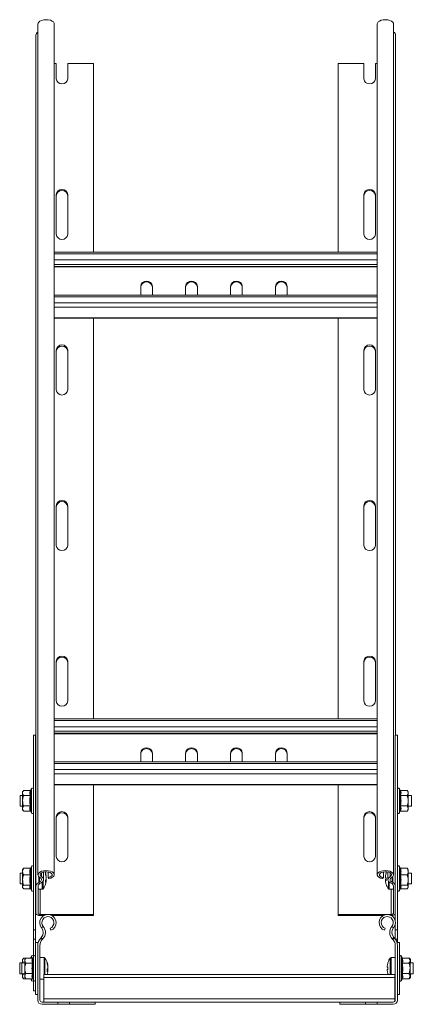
# Model space of a CAD drawing. Header units: millimetres. Extents: x 10 to 1476, y -4445 to -172.
# Tile 30 of 30: x 1251 to 1470, y -720 to -172. Entities that reach past the tile are written whole.
import ezdxf

# ---------------------------------------------------------------- set-up
doc = ezdxf.new("R2010")
doc.units = ezdxf.units.MM

msp = doc.modelspace()

# ---------------------------------------------------------------- linework, layer by layer
at = {"color": 7, "linetype": 'Continuous', "lineweight": 15}
for p, q in [((1261.4, -174.62), (1261.4, -648.34)), ((1270.5, -648.34), (1270.5, -174.62)), ((1450.05, -174.62), (1450.05, -648.34)), ((1459.15, -648.34), (1459.15, -174.62)), ((1260.27, -180.98), (1260.27, -654.69)), ((1460.27, -180.98), (1460.27, -570.68)), ((1270.5, -196.75), (1271.52, -196.75)), ((1271.52, -205.19), (1271.52, -196.75)), ((1278.02, -196.75), (1278.02, -205.19)), ((1278.02, -196.75), (1292.27, -196.75)), ((1292.27, -196.75), (1292.27, -301.84)), ((1428.27, -196.75), (1428.27, -301.84)), ((1442.52, -196.75), (1428.27, -196.75)), ((1442.52, -196.75), (1442.52, -205.19)), ((1449.02, -205.19), (1449.02, -196.75)), ((1450.05, -196.75), (1449.02, -196.75)), ((1271.52, -291.79), (1271.52, -269.71)), ((1278.02, -269.71), (1278.02, -291.79)), ((1442.52, -269.71), (1442.52, -291.79)), ((1449.02, -291.79), (1449.02, -269.71)), ((1450.05, -301.84), (1270.5, -301.84)), ((1270.5, -309.67), (1450.05, -309.67)), ((1318.52, -320.79), (1318.52, -325.65)), ((1325.02, -325.65), (1325.02, -320.79)), ((1343.52, -320.79), (1343.52, -325.65)), ((1350.02, -325.65), (1350.02, -320.79)), ((1368.52, -320.79), (1368.52, -325.65)), ((1375.02, -325.65), (1375.02, -320.79)), ((1393.52, -320.79), (1393.52, -325.65)), ((1400.02, -325.65), (1400.02, -320.79)), ((1450.05, -325.65), (1270.5, -325.65)), ((1270.5, -338.55), (1450.05, -338.55)), ((1292.27, -338.55), (1292.27, -561.64)), ((1428.27, -338.55), (1428.27, -561.64)), ((1271.52, -378.4), (1271.52, -356.31)), ((1278.02, -356.31), (1278.02, -378.4)), ((1442.52, -356.31), (1442.52, -378.4)), ((1449.02, -378.4), (1449.02, -356.31)), ((1271.52, -465), (1271.52, -442.92)), ((1278.02, -442.92), (1278.02, -465)), ((1442.52, -442.92), (1442.52, -465)), ((1449.02, -465), (1449.02, -442.92)), ((1271.52, -551.6), (1271.52, -529.52)), ((1278.02, -529.52), (1278.02, -551.6)), ((1442.52, -529.52), (1442.52, -551.6)), ((1449.02, -551.6), (1449.02, -529.52)), ((1450.05, -561.64), (1270.5, -561.64)), ((1270.5, -569.48), (1450.05, -569.48)), ((1260.07, -570.68), (1258.87, -570.68)), ((1258.87, -570.68), (1258.87, -678.93)), ((1260.07, -570.68), (1260.07, -678.93)), ((1461.27, -570.68), (1460.07, -570.68)), ((1460.07, -570.68), (1460.07, -674.2)), ((1461.27, -570.68), (1461.27, -678.93)), ((1318.52, -580.6), (1318.52, -585.46)), ((1325.02, -585.46), (1325.02, -580.6)), ((1343.52, -580.6), (1343.52, -585.46)), ((1350.02, -585.46), (1350.02, -580.6)), ((1368.52, -580.6), (1368.52, -585.46)), ((1375.02, -585.46), (1375.02, -580.6)), ((1393.52, -580.6), (1393.52, -585.46)), ((1400.02, -585.46), (1400.02, -580.6)), ((1450.05, -585.46), (1270.5, -585.46)), ((1253.47, -601.38), (1252.87, -602.15)), ((1252.87, -602.15), (1252.87, -602.82)), ((1252.87, -607.15), (1252.87, -602.82)), ((1257.16, -601.38), (1253.47, -601.38)), ((1257.77, -600.43), (1257.53, -601.09)), ((1270.5, -598.36), (1450.05, -598.36)), ((1292.27, -598.36), (1292.27, -670.46)), ((1428.27, -598.36), (1428.27, -670.46)), ((1462.61, -601.09), (1462.37, -600.43)), ((1462.99, -601.38), (1466.67, -601.38)), ((1467.27, -602.15), (1466.67, -601.38)), ((1467.27, -602.82), (1467.27, -602.15)), ((1467.27, -607.15), (1467.27, -602.82)), ((1252.87, -604.15), (1251.47, -604.15)), ((1251.47, -604.15), (1251.47, -604.38)), ((1251.47, -604.38), (1251.47, -610.15)), ((1252.87, -607.15), (1252.87, -611.48)), ((1257.16, -604.27), (1253.47, -604.27)), ((1260.27, -604.15), (1260.07, -604.15)), ((1462.99, -604.27), (1466.67, -604.27)), ((1469.07, -604.15), (1467.27, -604.15)), ((1467.27, -611.48), (1467.27, -607.15)), ((1469.07, -607.15), (1469.07, -604.15)), ((1469.07, -610.15), (1469.07, -607.15)), ((1251.47, -610.15), (1252.87, -610.15)), ((1252.87, -611.48), (1252.87, -612.15)), ((1252.87, -612.15), (1253.47, -612.93)), ((1257.16, -610.04), (1253.47, -610.04)), ((1257.16, -612.93), (1253.47, -612.93)), ((1257.53, -613.22), (1257.77, -613.88)), ((1260.07, -610.15), (1260.27, -610.15)), ((1462.37, -613.88), (1462.61, -613.22)), ((1462.99, -610.04), (1466.67, -610.04)), ((1462.99, -612.93), (1466.67, -612.93)), ((1466.67, -612.93), (1467.27, -612.15)), ((1467.27, -610.15), (1469.07, -610.15)), ((1467.27, -612.15), (1467.27, -611.48)), ((1271.52, -638.2), (1271.52, -616.12)), ((1278.02, -616.12), (1278.02, -638.2)), ((1442.52, -616.12), (1442.52, -638.2)), ((1449.02, -638.2), (1449.02, -616.12)), ((1253.17, -645.08), (1252.87, -645.46)), ((1252.87, -645.46), (1252.87, -646.58)), ((1252.87, -651.25), (1252.87, -646.58)), ((1257.16, -644.75), (1253.47, -644.75)), ((1257.77, -643.73), (1257.46, -644.6)), ((1267.11, -649.91), (1267.11, -646.77)), ((1453.43, -649.91), (1453.43, -646.77)), ((1462.69, -644.6), (1462.37, -643.73)), ((1462.99, -644.75), (1466.67, -644.75)), ((1466.67, -644.75), (1466.9, -645.1)), ((1467.27, -645.46), (1466.96, -645.05)), ((1467.27, -646.58), (1467.27, -645.46)), ((1467.27, -651.25), (1467.27, -646.58)), ((1252.87, -647.46), (1251.47, -647.46)), ((1251.47, -647.46), (1251.47, -647.9)), ((1251.47, -647.9), (1251.47, -653.46)), ((1252.87, -651.25), (1252.87, -655.13)), ((1257.16, -648.4), (1253.47, -648.4)), ((1260.27, -647.46), (1260.07, -647.46)), ((1264.57, -651.07), (1264.57, -646.81)), ((1265.96, -649.15), (1265.96, -648.94)), ((1265.96, -649.69), (1265.96, -650.55)), ((1265.96, -651.22), (1265.96, -650.55)), ((1265.96, -651.76), (1265.96, -651.97)), ((1267.11, -649.91), (1267.53, -650.47)), ((1453.02, -650.47), (1453.43, -649.91)), ((1454.59, -649.02), (1454.59, -649.25)), ((1454.59, -649.97), (1454.59, -649.25)), ((1454.59, -650.94), (1454.59, -651.38)), ((1454.59, -651.89), (1454.59, -651.37)), ((1455.98, -646.81), (1455.98, -651.07)), ((1462.99, -648.4), (1466.67, -648.4)), ((1469.07, -647.46), (1467.27, -647.46)), ((1467.27, -655.13), (1467.27, -651.25)), ((1469.07, -650.93), (1469.07, -647.46)), ((1469.07, -653.46), (1469.07, -650.93)), ((1251.47, -653.46), (1252.87, -653.46)), ((1252.87, -655.13), (1252.87, -655.46)), ((1252.87, -655.46), (1253.17, -655.83)), ((1257.16, -654.1), (1253.47, -654.1)), ((1257.16, -656.16), (1253.47, -656.16)), ((1257.37, -656.08), (1257.77, -657.18)), ((1260.07, -653.46), (1260.27, -653.46)), ((1260.27, -654.69), (1260.27, -669.86)), ((1261.47, -669.86), (1261.47, -654.69)), ((1261.47, -656.46), (1263.8, -656.46)), ((1261.92, -652.63), (1262.27, -652.45)), ((1262.79, -653.04), (1263.14, -652.86)), ((1456.75, -656.46), (1459.07, -656.46)), ((1457.41, -652.86), (1457.75, -653.04)), ((1458.28, -652.45), (1458.62, -652.63)), ((1459.07, -654.69), (1459.07, -669.86)), ((1462.37, -657.18), (1462.77, -656.08)), ((1462.99, -654.1), (1466.67, -654.1)), ((1462.99, -656.16), (1466.67, -656.16)), ((1466.96, -655.86), (1467.27, -655.46)), ((1467.27, -653.46), (1469.07, -653.46)), ((1467.27, -655.46), (1467.27, -655.13)), ((1292.27, -670.46), (1262.67, -670.46)), ((1264.7, -671.06), (1262.67, -671.06)), ((1292.27, -671.06), (1269.2, -671.06)), ((1292.27, -671.06), (1292.27, -670.46)), ((1457.87, -670.46), (1428.27, -670.46)), ((1428.27, -670.46), (1428.27, -671.06)), ((1453.35, -671.06), (1428.27, -671.06)), ((1457.87, -671.06), (1457.85, -671.06)), ((1260.07, -678.93), (1258.87, -678.93)), ((1258.87, -678.93), (1258.87, -684.26)), ((1260.07, -678.93), (1260.07, -684.26)), ((1263.45, -677.92), (1264.37, -677.16)), ((1268.53, -679.28), (1268.11, -678.16)), ((1454.02, -679.28), (1454.43, -678.16)), ((1459.1, -677.92), (1458.18, -677.16)), ((1460.07, -675.84), (1460.07, -678.93)), ((1461.27, -678.93), (1460.07, -678.93)), ((1460.07, -678.93), (1460.07, -684.13)), ((1461.27, -678.93), (1461.27, -684.26)), ((1260.07, -684.26), (1258.87, -684.26)), ((1258.87, -684.26), (1258.87, -694.02)), ((1260.07, -684.26), (1260.07, -685.97)), ((1262.92, -683.6), (1263.27, -683.23)), ((1262.92, -683.6), (1263.79, -684.42)), ((1263.27, -683.23), (1264.14, -684.06)), ((1263.79, -684.42), (1264.14, -684.06)), ((1459.28, -683.23), (1458.41, -684.06)), ((1458.75, -684.42), (1458.41, -684.06)), ((1459.62, -683.6), (1458.75, -684.42)), ((1459.62, -683.6), (1459.28, -683.23)), ((1461.27, -684.26), (1460.17, -684.26)), ((1461.27, -684.26), (1461.27, -685.97)), ((1260.07, -685.97), (1261.27, -685.97)), ((1260.07, -714.97), (1260.07, -685.97)), ((1261.27, -718.07), (1261.27, -687.73)), ((1262.47, -718.07), (1262.47, -687.73)), ((1460.07, -718.07), (1460.07, -687.73)), ((1461.27, -685.97), (1462.47, -685.97)), ((1461.27, -718.07), (1461.27, -687.73)), ((1462.47, -714.97), (1462.47, -685.97)), ((1253.47, -694.69), (1252.87, -695.47)), ((1252.87, -695.47), (1252.87, -696.13)), ((1254.67, -694.69), (1253.47, -694.69)), ((1254.67, -694.69), (1254.07, -695.47)), ((1254.07, -695.47), (1254.07, -696.14)), ((1258.36, -694.69), (1254.67, -694.69)), ((1257.53, -694.4), (1257.44, -694.69)), ((1257.77, -693.74), (1257.53, -694.41)), ((1258.97, -693.74), (1258.73, -694.4)), ((1264.8, -694.47), (1262.47, -694.47)), ((1460.07, -694.47), (1457.75, -694.47)), ((1463.61, -694.4), (1463.37, -693.74)), ((1463.83, -694.44), (1463.57, -693.74)), ((1463.81, -694.41), (1463.89, -694.61)), ((1463.99, -694.69), (1467.67, -694.69)), ((1468.27, -695.47), (1467.67, -694.69)), ((1467.87, -694.71), (1467.96, -694.88)), ((1468.47, -695.47), (1468, -694.86)), ((1468.47, -696.3), (1468.17, -695.34)), ((1468.27, -696.14), (1468.27, -695.47)), ((1468.47, -696.3), (1468.47, -695.47)), ((1252.47, -697.47), (1251.27, -697.47)), ((1251.27, -697.47), (1251.27, -697.7)), ((1251.27, -697.7), (1251.27, -703.47)), ((1254.07, -697.47), (1252.47, -697.47)), ((1252.47, -697.47), (1252.47, -697.7)), ((1252.47, -697.7), (1252.47, -703.47)), ((1252.87, -697.47), (1252.87, -696.13)), ((1254.07, -700.47), (1254.07, -696.14)), ((1254.07, -700.47), (1254.07, -704.8)), ((1258.36, -697.58), (1254.67, -697.58)), ((1266.92, -701.64), (1266.96, -701.43)), ((1266.96, -699.3), (1266.96, -698.96)), ((1266.96, -699.5), (1266.96, -700.32)), ((1266.96, -701.43), (1266.96, -700.61)), ((1455.59, -699.11), (1455.59, -699.13)), ((1455.59, -699.76), (1455.59, -699.13)), ((1455.99, -699.76), (1455.59, -699.76)), ((1455.59, -699.79), (1455.59, -699.76)), ((1455.59, -701.14), (1455.59, -701.18)), ((1455.59, -701.81), (1455.59, -701.18)), ((1455.59, -701.18), (1455.99, -701.18)), ((1455.97, -697.36), (1455.99, -697.38)), ((1463.99, -697.58), (1467.67, -697.58)), ((1468.27, -700.47), (1468.27, -696.14)), ((1470.07, -697.47), (1468.27, -697.47)), ((1468.27, -704.8), (1468.27, -700.47)), ((1468.47, -697.47), (1468.47, -696.3)), ((1470.07, -700.47), (1470.07, -697.47)), ((1470.07, -703.47), (1470.07, -700.47)), ((1251.27, -703.47), (1252.47, -703.47)), ((1252.47, -703.47), (1254.07, -703.47)), ((1252.87, -703.47), (1252.87, -704.79)), ((1252.87, -704.79), (1252.87, -705.47)), ((1252.87, -705.47), (1253.47, -706.24)), ((1254.67, -706.24), (1253.47, -706.24)), ((1254.07, -704.8), (1254.07, -705.47)), ((1254.07, -705.47), (1254.67, -706.24)), ((1258.36, -703.35), (1254.67, -703.35)), ((1258.36, -706.24), (1254.67, -706.24)), ((1257.53, -706.53), (1257.77, -707.19)), ((1258.73, -706.53), (1258.97, -707.19)), ((1258.87, -706.92), (1258.87, -712.97)), ((1262.47, -706.47), (1264.77, -706.47)), ((1459.77, -703.83), (1264.77, -703.83)), ((1264.77, -705.63), (1264.77, -703.83)), ((1459.77, -705.63), (1264.77, -705.63)), ((1264.77, -717.47), (1264.77, -705.63)), ((1266.96, -701.63), (1266.96, -701.98)), ((1455.59, -701.82), (1455.59, -701.8)), ((1455.99, -703.56), (1455.97, -703.57)), ((1455.97, -703.57), (1456.05, -703.83)), ((1459.77, -705.63), (1459.77, -703.83)), ((1459.77, -717.47), (1459.77, -705.63)), ((1459.77, -706.47), (1460.07, -706.47)), ((1463.37, -707.19), (1463.61, -706.53)), ((1463.57, -707.19), (1463.89, -706.33)), ((1463.81, -706.52), (1463.93, -706.2)), ((1463.99, -703.35), (1467.67, -703.35)), ((1463.99, -706.24), (1467.67, -706.24)), ((1467.67, -706.24), (1468.27, -705.47)), ((1468, -706.08), (1468.47, -705.47)), ((1468.27, -703.47), (1470.07, -703.47)), ((1468.47, -704.95), (1468.27, -704.43)), ((1468.27, -705.47), (1468.27, -704.8)), ((1468.47, -704.95), (1468.47, -703.47)), ((1468.47, -705.47), (1468.47, -704.95)), ((1258.87, -712.97), (1260.07, -712.97)), ((1260.07, -714.97), (1261.27, -714.97)), ((1459.77, -717.47), (1264.77, -717.47)), ((1264.77, -719.27), (1264.77, -717.47)), ((1459.77, -718.86), (1459.77, -717.47)), ((1461.27, -714.97), (1462.47, -714.97)), ((1263.67, -719.27), (1272.52, -719.27)), ((1263.67, -720.47), (1272.52, -720.47)), ((1272.52, -720.47), (1272.52, -719.27)), ((1279.02, -719.27), (1272.52, -719.27)), ((1272.52, -720.47), (1279.02, -720.47)), ((1279.02, -719.27), (1293.27, -719.27)), ((1279.02, -719.27), (1279.02, -720.47)), ((1279.02, -720.47), (1293.27, -720.47)), ((1293.27, -720.47), (1293.27, -719.27)), ((1429.27, -719.27), (1293.27, -719.27)), ((1443.52, -719.27), (1429.27, -719.27)), ((1429.27, -719.27), (1429.27, -720.47)), ((1443.52, -720.47), (1429.27, -720.47)), ((1443.52, -719.27), (1443.52, -720.47)), ((1443.52, -719.27), (1450.02, -719.27)), ((1450.02, -720.47), (1443.52, -720.47)), ((1450.02, -720.47), (1450.02, -719.27)), ((1458.87, -719.27), (1450.02, -719.27)), ((1458.87, -720.47), (1450.02, -720.47))]:
    msp.add_line(p, q, dxfattribs=at)
at = {"color": 8, "linetype": 'Continuous', "lineweight": 15}
for p, q in [((1270.5, -302.74), (1450.05, -302.74)), ((1270.5, -306.11), (1450.05, -306.11)), ((1270.5, -308.57), (1450.05, -308.57)), ((1270.5, -310.01), (1450.05, -310.01)), ((1270.5, -326.55), (1450.05, -326.55)), ((1270.5, -329.93), (1450.05, -329.93)), ((1270.5, -332.39), (1450.05, -332.39)), ((1270.5, -338.31), (1450.05, -338.31)), ((1270.5, -562.54), (1450.05, -562.54)), ((1270.5, -565.92), (1450.05, -565.92)), ((1270.5, -568.38), (1450.05, -568.38)), ((1270.5, -569.81), (1450.05, -569.81)), ((1270.5, -586.36), (1450.05, -586.36)), ((1270.5, -589.74), (1450.05, -589.74)), ((1270.5, -592.2), (1450.05, -592.2)), ((1257.77, -607.15), (1257.77, -600.43)), ((1270.5, -598.12), (1450.05, -598.12)), ((1462.37, -600.43), (1462.37, -613.88)), ((1257.77, -613.88), (1257.77, -607.15)), ((1257.77, -651.52), (1257.77, -643.73)), ((1462.37, -643.73), (1462.37, -657.18)), ((1257.77, -657.18), (1257.77, -651.52)), ((1261.92, -649.4), (1261.92, -652.63)), ((1262.27, -649.68), (1262.27, -652.45)), ((1263.37, -647.27), (1263.37, -649.41)), ((1264.24, -651.98), (1264.24, -656.23)), ((1456.31, -656.23), (1456.31, -651.98)), ((1457.18, -647.27), (1457.18, -649.41)), ((1458.28, -649.68), (1458.28, -652.45)), ((1458.62, -649.4), (1458.62, -652.63)), ((1262.67, -656.46), (1262.67, -670.46)), ((1263.8, -652.43), (1263.8, -656.46)), ((1456.75, -656.46), (1456.75, -652.43)), ((1457.87, -656.46), (1457.87, -670.46)), ((1257.77, -694.69), (1257.77, -693.74)), ((1258.97, -700.47), (1258.97, -693.74)), ((1264.8, -694.47), (1264.8, -694.92)), ((1264.8, -694.92), (1264.8, -703.83)), ((1265.24, -694.7), (1265.24, -695.13)), ((1265.24, -695.13), (1265.24, -703.83)), ((1457.31, -700.47), (1457.31, -694.7)), ((1457.75, -700.47), (1457.75, -694.47)), ((1463.37, -693.74), (1463.37, -707.19)), ((1463.57, -693.74), (1463.57, -694.29)), ((1463.88, -694.75), (1463.81, -694.41)), ((1258.97, -707.19), (1258.97, -700.47)), ((1457.31, -703.83), (1457.31, -700.47)), ((1457.75, -703.83), (1457.75, -700.47)), ((1257.46, -706.24), (1257.53, -706.53)), ((1257.77, -707.19), (1257.77, -706.24)), ((1463.57, -706.65), (1463.57, -707.19))]:
    msp.add_line(p, q, dxfattribs=at)
at = {"color": 7, "linetype": 'Continuous', "lineweight": 15, "flags": 128}
for points in [[(1270.5, -174.62), (1270.42, -174.2), (1270.01, -173.6), (1269.28, -173.08), (1268.3, -172.67), (1267.12, -172.43), (1265.86, -172.35), (1264.6, -172.45), (1263.45, -172.72), (1262.5, -173.14), (1261.81, -173.68), (1261.45, -174.29), (1261.4, -174.62)], [(1450.05, -174.62), (1450.13, -174.2), (1450.54, -173.6), (1451.26, -173.08), (1452.25, -172.67), (1453.42, -172.43), (1454.68, -172.35), (1455.94, -172.45), (1457.09, -172.72), (1458.05, -173.14), (1458.73, -173.68), (1459.1, -174.29), (1459.15, -174.62)], [(1262.45, -649.79), (1261.78, -649.25), (1261.44, -648.64), (1261.45, -648), (1261.81, -647.39), (1262.5, -646.86), (1263.45, -646.44), (1264.6, -646.17), (1265.86, -646.06), (1267.12, -646.14), (1268.3, -646.39), (1269.28, -646.79), (1270.01, -647.31), (1270.42, -647.92), (1270.48, -648.55), (1270.18, -649.17), (1269.56, -649.72), (1268.65, -650.17), (1267.53, -650.47)], [(1263.37, -649.41), (1262.81, -648.92), (1262.6, -648.37), (1262.76, -647.82), (1263.29, -647.32), (1264.11, -646.94), (1265.14, -646.71), (1266.26, -646.67), (1267.34, -646.82), (1268.27, -647.13), (1268.94, -647.58), (1269.27, -648.12), (1269.23, -648.68), (1268.82, -649.2), (1268.08, -649.63), (1267.11, -649.91)], [(1453.02, -650.47), (1451.9, -650.17), (1450.99, -649.72), (1450.36, -649.17), (1450.07, -648.55), (1450.13, -647.92), (1450.54, -647.31), (1451.26, -646.79), (1452.25, -646.39), (1453.42, -646.14), (1454.68, -646.06), (1455.94, -646.17), (1457.09, -646.44), (1458.05, -646.86), (1458.73, -647.39), (1459.1, -648), (1459.11, -648.64), (1458.77, -649.25), (1458.1, -649.79)], [(1453.43, -649.91), (1452.46, -649.63), (1451.73, -649.2), (1451.32, -648.68), (1451.28, -648.12), (1451.61, -647.58), (1452.27, -647.13), (1453.2, -646.82), (1454.29, -646.67), (1455.41, -646.71), (1456.43, -646.94), (1457.26, -647.32), (1457.78, -647.82), (1457.95, -648.37), (1457.74, -648.92), (1457.18, -649.41)], [(1455.21, -646.69), (1455.1, -646.97), (1454.98, -647.32)], [(1262.27, -652.45), (1262.72, -652.16), (1263.06, -651.84), (1263.28, -651.5), (1263.37, -651.14), (1263.32, -650.77), (1263.15, -650.42), (1262.86, -650.09), (1262.45, -649.79)], [(1263.14, -652.86), (1263.72, -652.49), (1264.16, -652.07), (1264.45, -651.62), (1264.56, -651.16), (1264.51, -650.69), (1264.29, -650.23), (1263.9, -649.8), (1263.37, -649.41)], [(1454.98, -650.46), (1454.97, -650.31), (1454.97, -650.23)], [(1457.18, -649.41), (1456.64, -649.8), (1456.26, -650.23), (1456.03, -650.69), (1455.98, -651.16), (1456.1, -651.62), (1456.38, -652.07), (1456.82, -652.49), (1457.41, -652.86)], [(1458.1, -649.79), (1457.69, -650.09), (1457.39, -650.42), (1457.22, -650.77), (1457.18, -651.14), (1457.27, -651.5), (1457.49, -651.84), (1457.83, -652.16), (1458.28, -652.45)], [(1262.67, -671.06), (1262.2, -671.04), (1261.75, -670.97), (1261.34, -670.86), (1260.98, -670.71), (1260.68, -670.53), (1260.46, -670.32), (1260.32, -670.1), (1260.27, -669.86)], [(1262.67, -670.46), (1262.44, -670.45), (1262.21, -670.42), (1262.01, -670.36), (1261.82, -670.29), (1261.67, -670.2), (1261.56, -670.09), (1261.5, -669.98), (1261.47, -669.86)], [(1459.07, -669.86), (1459.05, -669.98), (1458.98, -670.09), (1458.87, -670.2), (1458.72, -670.29), (1458.54, -670.36), (1458.33, -670.42), (1458.11, -670.45), (1457.87, -670.46)], [(1266.96, -700.61), (1266.92, -700.53), (1266.9, -700.47)], [(1266.96, -701.98), (1266.92, -702.18), (1266.9, -702.33)]]:
    msp.add_lwpolyline(points, dxfattribs=at)
at = {"color": 7, "linetype": 'Continuous', "lineweight": 15}
for centre, radius, start, end in [((1262.48, -181.16), 2.22, 119.2858, 175.2105), ((1458.06, -181.16), 2.22, 4.7895, 60.7142), ((1274.77, -204.84), 3.27, 186.2339, 353.7661), ((1445.77, -204.84), 3.27, 186.2339, 353.7661), ((1274.77, -270.07), 3.27, 6.2339, 173.7661), ((1274.77, -270.67), 3.27, 6.2339, 173.7661), ((1445.77, -270.07), 3.27, 6.2339, 173.7661), ((1445.77, -270.67), 3.27, 6.2339, 173.7661), ((1274.77, -291.44), 3.27, 186.2339, 353.7661), ((1445.77, -291.44), 3.27, 186.2339, 353.7661), ((1321.77, -321.14), 3.27, 6.2339, 173.7661), ((1346.77, -321.14), 3.27, 6.2339, 173.7661), ((1371.77, -321.14), 3.27, 6.2339, 173.7661), ((1396.77, -321.14), 3.27, 6.2339, 173.7661), ((1321.77, -321.59), 3.27, 6.2339, 173.7661), ((1346.77, -321.59), 3.27, 6.2339, 173.7661), ((1371.77, -321.59), 3.27, 6.2339, 173.7661), ((1396.77, -321.59), 3.27, 6.2339, 173.7661), ((1274.77, -356.67), 3.27, 6.2339, 173.7661), ((1274.77, -357.27), 3.27, 6.2339, 173.7661), ((1445.77, -356.67), 3.27, 6.2339, 173.7661), ((1445.77, -357.27), 3.27, 6.2339, 173.7661), ((1274.77, -378.04), 3.27, 186.2339, 353.7661), ((1445.77, -378.04), 3.27, 186.2339, 353.7661), ((1274.77, -443.27), 3.27, 6.2339, 173.7661), ((1274.77, -443.87), 3.27, 6.2339, 173.7661), ((1445.77, -443.27), 3.27, 6.2339, 173.7661), ((1445.77, -443.87), 3.27, 6.2339, 173.7661), ((1274.77, -464.64), 3.27, 186.2339, 353.7661), ((1445.77, -464.64), 3.27, 186.2339, 353.7661), ((1274.77, -529.87), 3.27, 6.2339, 173.7661), ((1274.77, -530.47), 3.27, 6.2339, 173.7661), ((1445.77, -529.87), 3.27, 6.2339, 173.7661), ((1445.77, -530.47), 3.27, 6.2339, 173.7661), ((1274.77, -551.25), 3.27, 186.2339, 353.7661), ((1445.77, -551.25), 3.27, 186.2339, 353.7661), ((1321.77, -580.95), 3.27, 6.2339, 173.7661), ((1321.77, -581.4), 3.27, 6.2339, 173.7661), ((1346.77, -580.95), 3.27, 6.2339, 173.7661), ((1346.77, -581.4), 3.27, 6.2339, 173.7661), ((1371.77, -580.95), 3.27, 6.2339, 173.7661), ((1371.77, -581.4), 3.27, 6.2339, 173.7661), ((1396.77, -580.95), 3.27, 6.2339, 173.7661), ((1396.77, -581.4), 3.27, 6.2339, 173.7661), ((1258.31, -600.62), 0.567, 0, 160), ((1461.84, -600.62), 0.567, 20, 180), ((1258.31, -613.69), 0.567, 200, 0), ((1274.77, -616.48), 3.27, 6.2339, 173.7661), ((1274.77, -617.08), 3.27, 6.2339, 173.7661), ((1445.77, -616.48), 3.27, 6.2339, 173.7661), ((1445.77, -617.08), 3.27, 6.2339, 173.7661), ((1461.84, -613.69), 0.567, 180, 340), ((1274.77, -637.85), 3.27, 186.2339, 353.7661), ((1445.77, -637.85), 3.27, 186.2339, 353.7661), ((1258.31, -643.92), 0.567, 0, 160), ((1256.07, -650.46), 10, 8.7103, 22.1052), ((1461.84, -643.92), 0.567, 20, 180), ((1256.07, -650.46), 10, 324.7485, 351.2897), ((1258.6, -650.12), 7.45, 9.0652, 20.9899), ((1262.54, -647.82), 3.04, 352.9694, 7.0306), ((1258.6, -650.86), 7.45, 9.0652, 20.9899), ((1262.76, -649.7), 3.3, 327.6757, 345.1257), ((1257.55, -652.07), 8.02, 355.6766, 4.3234), ((1262.76, -650.91), 3.3, 327.6757, 345.1257), ((1258.69, -650.07), 7.36, 346.6963, 350.9707), ((1464.24, -650.35), 9.74, 161.7206, 172.1934), ((1464.24, -650.57), 9.74, 161.7206, 172.1934), ((1455.49, -649.1), 1.25, 224.0038, 246.5375), ((1455.49, -651.81), 1.25, 113.4625, 135.9962), ((1455.49, -650.5), 1.25, 224.0038, 246.5375), ((1464.24, -650.56), 9.74, 187.8066, 198.2794), ((1455.25, -647.4), 0.289, 157.0339, 202.9661), ((1465.74, -650.95), 10.77, 176.2689, 183.7311), ((1258.31, -656.99), 0.567, 200, 0), ((1262.84, -655.05), 2.59, 110.6521, 172.1241), ((1263.52, -654.98), 2.07, 110.6521, 172.1241), ((1263.8, -655.92), 0.54, 270, 324.7485), ((1455.18, -653.53), 0.208, 189.4731, 206.7132), ((1464.47, -650.46), 10, 198.2876, 215.2515), ((1456.75, -655.92), 0.54, 215.2515, 270), ((1457.02, -654.98), 2.07, 7.8759, 69.3479), ((1457.25, -655.62), 3.29, 30.9698, 65.361), ((1461.84, -656.99), 0.567, 180, 340), ((1266.95, -675.02), 4.55, 290.35, 219.6816), ((1266.95, -675.02), 3.35, 290.35, 219.6816), ((1455.6, -675.02), 4.55, 320.3184, 249.65), ((1455.6, -675.02), 3.35, 320.3184, 249.65), ((1458.1, -668.04), 3.03, 265.6545, 310.6088), ((1260.37, -680.48), 4, 316.4649, 39.6816), ((1260.37, -680.48), 5.2, 316.4649, 39.6816), ((1462.18, -680.48), 5.2, 140.3184, 223.5351), ((1462.18, -680.48), 4, 140.3184, 223.5351), ((1267.27, -687.73), 6, 136.4649, 180), ((1267.27, -687.73), 4.8, 136.4649, 180), ((1455.27, -687.73), 4.8, 0, 43.5351), ((1455.27, -687.73), 6, 0, 43.5351), ((1258.31, -693.94), 0.567, 0, 160), ((1259.51, -693.94), 0.567, 0, 160), ((1264.8, -695.01), 0.54, 35.2515, 90), ((1257.07, -700.47), 10, 10.7158, 35.2515), ((1465.47, -700.47), 10, 144.7485, 161.9181), ((1457.75, -695.01), 0.54, 90, 144.7485), ((1462.84, -693.94), 0.567, 20, 130.3405), ((1463.04, -693.94), 0.567, 20, 100.5709), ((1258.42, -700.21), 8.63, 8.347, 19.4538), ((1264.96, -697.61), 1.62, 350.3696, 9.6304), ((1258.42, -700.76), 8.63, 8.347, 19.4538), ((1264.95, -699.57), 2.15, 318.5948, 339.5618), ((1257.14, -701.65), 9.44, 356.0143, 3.9857), ((1465.47, -700.45), 9.97, 161.9339, 172.2908), ((1465.47, -700.47), 9.97, 161.9395, 172.2933), ((1456.26, -695.6), 4.25, 260.8749, 266.3274), ((1456.26, -705.34), 4.25, 93.6726, 99.1251), ((1456.01, -697.35), 0.0473, 191.4569, 239.7403), ((1467, -700.39), 11.03, 176.3127, 180.4141), ((1467.02, -700.47), 11.05, 176.3161, 183.6839), ((1467, -700.55), 11.03, 179.5858, 183.6873), ((1258.31, -707), 0.567, 200, 0), ((1259.51, -707), 0.567, 200, 0), ((1257.07, -700.47), 10, 340.3666, 349.2842), ((1264.95, -700.89), 2.15, 318.5948, 339.5618), ((1465.47, -700.47), 9.97, 187.7067, 198.0605), ((1465.47, -700.49), 9.97, 187.7092, 198.0661), ((1456.01, -703.58), 0.0473, 120.2597, 168.5431), ((1462.84, -707), 0.567, 229.6595, 340), ((1463.04, -707), 0.567, 259.8239, 340), ((1263.67, -718.07), 2.4, 180, 270), ((1263.67, -718.07), 1.2, 180, 270), ((1458.87, -718.07), 2.4, 270, 360), ((1458.87, -718.07), 1.2, 270, 0)]:
    msp.add_arc(centre, radius, start, end, dxfattribs=at)
for points, knots in [([(1253.47, -601.38), (1253.2, -601.81), (1252.89, -602.28), (1252.87, -602.77), (1252.87, -602.82)], [0, 0, 0, 0, 0.896037, 1, 1, 1, 1]), ([(1252.87, -602.82), (1252.95, -603.22), (1253.05, -603.71), (1253.4, -604.18), (1253.47, -604.27)], [0, 0, 0, 0, 0.801462, 1, 1, 1, 1]), ([(1257.16, -604.27), (1257.08, -604.03), (1256.94, -603.56), (1256.87, -602.84), (1256.93, -602.11), (1257.08, -601.62), (1257.16, -601.38)], [0, 0, 0, 0, 0.245251, 0.49213, 0.745021, 1, 1, 1, 1]), ([(1257.53, -601.09), (1257.53, -601.09), (1257.52, -601.13), (1257.47, -601.21), (1257.39, -601.3), (1257.28, -601.37), (1257.2, -601.38), (1257.16, -601.38)], [0, 0, 0, 0, 0.007914, 0.267535, 0.528603, 0.763816, 1, 1, 1, 1]), ([(1257.53, -601.09), (1257.49, -601.21), (1257.28, -601.81), (1257.14, -602.84), (1257.41, -603.72), (1257.53, -604.12)], [0, 0, 0, 0, 0.118083, 0.592258, 1, 1, 1, 1]), ([(1462.61, -604.12), (1462.65, -604), (1462.86, -603.42), (1463.01, -602.41), (1462.74, -601.5), (1462.61, -601.09)], [0, 0, 0, 0, 0.118083, 0.592258, 1, 1, 1, 1]), ([(1462.61, -601.09), (1462.61, -601.09), (1462.63, -601.13), (1462.67, -601.21), (1462.76, -601.3), (1462.87, -601.37), (1462.95, -601.38), (1462.99, -601.38)], [0, 0, 0, 0, 0.007914, 0.267535, 0.528603, 0.763816, 1, 1, 1, 1]), ([(1462.99, -601.38), (1463.12, -601.85), (1463.39, -602.82), (1463.12, -603.78), (1462.99, -604.27)], [0, 0, 0, 0, 0.492148, 1, 1, 1, 1]), ([(1467.27, -602.82), (1467.19, -602.43), (1467.09, -601.93), (1466.74, -601.47), (1466.67, -601.38)], [0, 0, 0, 0, 0.801462, 1, 1, 1, 1]), ([(1466.67, -604.27), (1466.95, -603.84), (1467.26, -603.37), (1467.27, -602.87), (1467.27, -602.82)], [0, 0, 0, 0, 0.896037, 1, 1, 1, 1]), ([(1252.87, -607.15), (1252.88, -607.01), (1252.9, -606.06), (1253.16, -605.08), (1253.46, -604.3), (1253.47, -604.27)], [0, 0, 0, 0, 0.148486, 0.965571, 1, 1, 1, 1]), ([(1253.47, -610.04), (1253.38, -609.8), (1253.03, -608.87), (1252.94, -607.88), (1252.87, -607.15)], [0, 0, 0, 0, 0.263254, 1, 1, 1, 1]), ([(1257.16, -610.04), (1257.03, -609.09), (1256.76, -607.17), (1257.02, -605.24), (1257.16, -604.27)], [0, 0, 0, 0, 0.492148, 1, 1, 1, 1]), ([(1257.16, -604.27), (1257.2, -604.26), (1257.28, -604.26), (1257.39, -604.23), (1257.47, -604.18), (1257.52, -604.14), (1257.53, -604.12), (1257.53, -604.12)], [0, 0, 0, 0, 0.236184, 0.471397, 0.732465, 0.992086, 1, 1, 1, 1]), ([(1257.53, -604.12), (1257.49, -604.36), (1257.28, -605.54), (1257.14, -607.59), (1257.41, -609.37), (1257.53, -610.19)], [0, 0, 0, 0, 0.118083, 0.592258, 1, 1, 1, 1]), ([(1462.61, -610.19), (1462.65, -609.95), (1462.78, -609.24), (1462.91, -608.04), (1462.93, -606.66), (1462.82, -605.35), (1462.68, -604.53), (1462.61, -604.12)], [0, 0, 0, 0, 0.117987, 0.354133, 0.592326, 0.795595, 1, 1, 1, 1]), ([(1462.61, -604.12), (1462.61, -604.12), (1462.63, -604.14), (1462.67, -604.18), (1462.76, -604.23), (1462.87, -604.26), (1462.95, -604.26), (1462.99, -604.27)], [0, 0, 0, 0, 0.007914, 0.267535, 0.528603, 0.763816, 1, 1, 1, 1]), ([(1462.99, -604.27), (1463.12, -605.21), (1463.39, -607.14), (1463.12, -609.06), (1462.99, -610.04)], [0, 0, 0, 0, 0.492148, 1, 1, 1, 1]), ([(1467.27, -607.15), (1467.27, -607.01), (1467.25, -606.06), (1466.99, -605.08), (1466.68, -604.3), (1466.67, -604.27)], [0, 0, 0, 0, 0.1484857, 0.9655712, 1, 1, 1, 1]), ([(1466.67, -610.04), (1466.76, -609.8), (1467.11, -608.87), (1467.2, -607.88), (1467.27, -607.15)], [0, 0, 0, 0, 0.263254, 1, 1, 1, 1]), ([(1253.47, -610.04), (1253.2, -610.47), (1252.89, -610.94), (1252.87, -611.43), (1252.87, -611.48)], [0, 0, 0, 0, 0.896037, 1, 1, 1, 1]), ([(1252.87, -611.48), (1252.95, -611.88), (1253.05, -612.37), (1253.4, -612.84), (1253.47, -612.93)], [0, 0, 0, 0, 0.801462, 1, 1, 1, 1]), ([(1257.16, -612.93), (1257.03, -612.45), (1256.76, -611.49), (1257.02, -610.53), (1257.16, -610.04)], [0, 0, 0, 0, 0.492148, 1, 1, 1, 1]), ([(1257.16, -610.04), (1257.2, -610.04), (1257.28, -610.05), (1257.39, -610.08), (1257.47, -610.13), (1257.52, -610.17), (1257.53, -610.19), (1257.53, -610.19)], [0, 0, 0, 0, 0.236184, 0.471397, 0.732465, 0.992086, 1, 1, 1, 1]), ([(1257.16, -612.93), (1257.2, -612.93), (1257.28, -612.94), (1257.39, -613), (1257.47, -613.1), (1257.52, -613.18), (1257.53, -613.22), (1257.53, -613.22)], [0, 0, 0, 0, 0.236184, 0.471397, 0.732465, 0.992086, 1, 1, 1, 1]), ([(1257.53, -610.19), (1257.49, -610.3), (1257.28, -610.89), (1257.14, -611.9), (1257.41, -612.8), (1257.53, -613.22)], [0, 0, 0, 0, 0.118083, 0.592258, 1, 1, 1, 1]), ([(1462.61, -610.19), (1462.61, -610.19), (1462.63, -610.17), (1462.67, -610.13), (1462.76, -610.08), (1462.87, -610.05), (1462.95, -610.04), (1462.99, -610.04)], [0, 0, 0, 0, 0.007914, 0.267535, 0.528603, 0.763816, 1, 1, 1, 1]), ([(1462.61, -613.22), (1462.65, -613.1), (1462.86, -612.5), (1463.01, -611.47), (1462.74, -610.59), (1462.61, -610.19)], [0, 0, 0, 0, 0.118083, 0.592258, 1, 1, 1, 1]), ([(1462.99, -612.93), (1462.95, -612.93), (1462.87, -612.94), (1462.76, -613), (1462.67, -613.1), (1462.63, -613.18), (1462.61, -613.22), (1462.61, -613.22)], [0, 0, 0, 0, 0.236184, 0.471397, 0.732465, 0.992086, 1, 1, 1, 1]), ([(1462.99, -610.04), (1463.12, -610.51), (1463.39, -611.48), (1463.12, -612.44), (1462.99, -612.93)], [0, 0, 0, 0, 0.492148, 1, 1, 1, 1]), ([(1467.27, -611.48), (1467.19, -611.09), (1467.09, -610.59), (1466.74, -610.13), (1466.67, -610.04)], [0, 0, 0, 0, 0.801462, 1, 1, 1, 1]), ([(1466.67, -612.93), (1466.95, -612.5), (1467.26, -612.03), (1467.27, -611.54), (1467.27, -611.48)], [0, 0, 0, 0, 0.896037, 1, 1, 1, 1]), ([(1253.47, -644.75), (1253.2, -645.29), (1252.89, -645.89), (1252.87, -646.51), (1252.87, -646.58)], [0, 0, 0, 0, 0.896037, 1, 1, 1, 1]), ([(1252.87, -646.58), (1252.95, -647.08), (1253.05, -647.7), (1253.4, -648.28), (1253.47, -648.4)], [0, 0, 0, 0, 0.801462, 1, 1, 1, 1]), ([(1253.2, -645.1), (1253.22, -645.05), (1253.27, -644.93), (1253.4, -644.82), (1253.47, -644.75)], [0, 0, 0, 0, 0.422611, 1, 1, 1, 1]), ([(1257.16, -648.4), (1257.08, -648.1), (1256.94, -647.51), (1256.87, -646.6), (1256.93, -645.68), (1257.08, -645.06), (1257.16, -644.75)], [0, 0, 0, 0, 0.245251, 0.49213, 0.745021, 1, 1, 1, 1]), ([(1257.53, -644.47), (1257.53, -644.47), (1257.52, -644.51), (1257.47, -644.59), (1257.39, -644.68), (1257.28, -644.74), (1257.2, -644.75), (1257.16, -644.75)], [0, 0, 0, 0, 0.007914, 0.267535, 0.528603, 0.763816, 1, 1, 1, 1]), ([(1257.53, -644.47), (1257.49, -644.62), (1257.28, -645.37), (1257.14, -646.67), (1257.41, -647.78), (1257.53, -648.29)], [0, 0, 0, 0, 0.118083, 0.592258, 1, 1, 1, 1]), ([(1462.61, -648.29), (1462.65, -648.15), (1462.86, -647.41), (1463.01, -646.12), (1462.74, -644.99), (1462.61, -644.47)], [0, 0, 0, 0, 0.1180833, 0.5922585, 1, 1, 1, 1]), ([(1462.61, -644.47), (1462.61, -644.47), (1462.63, -644.51), (1462.67, -644.59), (1462.76, -644.68), (1462.87, -644.74), (1462.95, -644.75), (1462.99, -644.75)], [0, 0, 0, 0, 0.007914, 0.2675353, 0.5286026, 0.7638165, 1, 1, 1, 1]), ([(1462.99, -644.75), (1463.12, -645.35), (1463.39, -646.57), (1463.12, -647.78), (1462.99, -648.4)], [0, 0, 0, 0, 0.492148, 1, 1, 1, 1]), ([(1467.27, -646.58), (1467.19, -646.08), (1467.09, -645.45), (1466.74, -644.87), (1466.67, -644.75)], [0, 0, 0, 0, 0.801462, 1, 1, 1, 1]), ([(1466.67, -648.4), (1466.95, -647.86), (1467.26, -647.26), (1467.27, -646.64), (1467.27, -646.58)], [0, 0, 0, 0, 0.896037, 1, 1, 1, 1]), ([(1252.87, -651.25), (1252.88, -651.1), (1252.9, -650.16), (1253.16, -649.2), (1253.46, -648.43), (1253.47, -648.4)], [0, 0, 0, 0, 0.148486, 0.965571, 1, 1, 1, 1]), ([(1253.47, -654.1), (1253.38, -653.86), (1253.03, -652.94), (1252.94, -651.97), (1252.87, -651.25)], [0, 0, 0, 0, 0.263254, 1, 1, 1, 1]), ([(1257.16, -654.1), (1257.03, -653.16), (1256.76, -651.26), (1257.02, -649.36), (1257.16, -648.4)], [0, 0, 0, 0, 0.492148, 1, 1, 1, 1]), ([(1257.16, -648.4), (1257.2, -648.4), (1257.28, -648.39), (1257.39, -648.37), (1257.47, -648.34), (1257.52, -648.31), (1257.53, -648.29), (1257.53, -648.29)], [0, 0, 0, 0, 0.236184, 0.471397, 0.732465, 0.992086, 1, 1, 1, 1]), ([(1257.53, -648.29), (1257.49, -648.53), (1257.28, -649.7), (1257.14, -651.72), (1257.41, -653.47), (1257.53, -654.28)], [0, 0, 0, 0, 0.118083, 0.592258, 1, 1, 1, 1]), ([(1265.96, -651.76), (1265.83, -651.76), (1265.67, -651.75), (1265.51, -651.74), (1265.48, -651.74)], [0, 0, 0, 0, 0.792264, 1, 1, 1, 1]), ([(1265.96, -651.22), (1265.83, -651.21), (1265.69, -651.2), (1265.55, -651.2), (1265.53, -651.19)], [0, 0, 0, 0, 0.882372, 1, 1, 1, 1]), ([(1454.59, -650.94), (1454.71, -650.95), (1454.85, -650.95), (1454.98, -650.95), (1454.99, -650.95)], [0, 0, 0, 0, 0.939886, 1, 1, 1, 1]), ([(1454.99, -651.36), (1454.98, -651.36), (1454.85, -651.36), (1454.71, -651.37), (1454.59, -651.37)], [0, 0, 0, 0, 0.0601144, 1, 1, 1, 1]), ([(1462.61, -654.28), (1462.65, -654.05), (1462.78, -653.35), (1462.91, -652.16), (1462.93, -650.8), (1462.82, -649.5), (1462.68, -648.7), (1462.61, -648.29)], [0, 0, 0, 0, 0.117987, 0.354133, 0.592326, 0.795595, 1, 1, 1, 1]), ([(1462.61, -648.29), (1462.61, -648.29), (1462.63, -648.31), (1462.67, -648.34), (1462.76, -648.37), (1462.87, -648.39), (1462.95, -648.4), (1462.99, -648.4)], [0, 0, 0, 0, 0.007914, 0.267535, 0.528603, 0.763816, 1, 1, 1, 1]), ([(1462.99, -648.4), (1463.12, -649.33), (1463.39, -651.23), (1463.12, -653.13), (1462.99, -654.1)], [0, 0, 0, 0, 0.492148, 1, 1, 1, 1]), ([(1467.27, -651.25), (1467.27, -651.1), (1467.25, -650.16), (1466.99, -649.2), (1466.68, -648.43), (1466.67, -648.4)], [0, 0, 0, 0, 0.148486, 0.965571, 1, 1, 1, 1]), ([(1466.67, -654.1), (1466.76, -653.86), (1467.11, -652.94), (1467.2, -651.97), (1467.27, -651.25)], [0, 0, 0, 0, 0.263254, 1, 1, 1, 1]), ([(1253.47, -654.1), (1253.2, -654.4), (1252.89, -654.74), (1252.87, -655.09), (1252.87, -655.13)], [0, 0, 0, 0, 0.896037, 1, 1, 1, 1]), ([(1252.87, -655.13), (1252.95, -655.41), (1253.05, -655.76), (1253.4, -656.09), (1253.47, -656.16)], [0, 0, 0, 0, 0.801462, 1, 1, 1, 1]), ([(1257.16, -656.16), (1257.03, -655.82), (1256.76, -655.13), (1257.02, -654.45), (1257.16, -654.1)], [0, 0, 0, 0, 0.492148, 1, 1, 1, 1]), ([(1257.16, -654.1), (1257.2, -654.1), (1257.28, -654.11), (1257.39, -654.15), (1257.47, -654.2), (1257.52, -654.26), (1257.53, -654.28), (1257.53, -654.28)], [0, 0, 0, 0, 0.236184, 0.471397, 0.732465, 0.992086, 1, 1, 1, 1]), ([(1257.16, -656.16), (1257.2, -656.16), (1257.28, -656.17), (1257.38, -656.23), (1257.43, -656.29), (1257.46, -656.31)], [0, 0, 0, 0, 0.338948, 0.676504, 1, 1, 1, 1]), ([(1462.61, -654.28), (1462.61, -654.28), (1462.63, -654.26), (1462.67, -654.2), (1462.76, -654.15), (1462.87, -654.11), (1462.95, -654.1), (1462.99, -654.1)], [0, 0, 0, 0, 0.007914, 0.267535, 0.528603, 0.763816, 1, 1, 1, 1]), ([(1462.75, -656.07), (1462.84, -655.76), (1463.02, -655.15), (1462.75, -654.57), (1462.61, -654.28)], [0, 0, 0, 0, 0.508354, 1, 1, 1, 1]), ([(1462.99, -656.16), (1462.95, -656.16), (1462.87, -656.17), (1462.76, -656.23), (1462.71, -656.29), (1462.69, -656.31)], [0, 0, 0, 0, 0.338948, 0.676504, 1, 1, 1, 1]), ([(1462.99, -654.1), (1463.12, -654.44), (1463.39, -655.12), (1463.12, -655.81), (1462.99, -656.16)], [0, 0, 0, 0, 0.492148, 1, 1, 1, 1]), ([(1467.27, -655.13), (1467.19, -654.84), (1467.09, -654.49), (1466.74, -654.16), (1466.67, -654.1)], [0, 0, 0, 0, 0.8014621, 1, 1, 1, 1]), ([(1466.67, -656.16), (1466.95, -655.85), (1467.26, -655.51), (1467.27, -655.16), (1467.27, -655.13)], [0, 0, 0, 0, 0.896037, 1, 1, 1, 1]), ([(1253.47, -694.69), (1253.2, -695.12), (1252.89, -695.59), (1252.87, -696.08), (1252.87, -696.13)], [0, 0, 0, 0, 0.8960372, 1, 1, 1, 1]), ([(1254.67, -694.69), (1254.4, -695.12), (1254.09, -695.59), (1254.07, -696.09), (1254.07, -696.14)], [0, 0, 0, 0, 0.896037, 1, 1, 1, 1]), ([(1257.53, -694.4), (1257.53, -694.4), (1257.52, -694.45), (1257.47, -694.53), (1257.39, -694.62), (1257.28, -694.68), (1257.2, -694.69), (1257.16, -694.69)], [0, 0, 0, 0, 0.007914, 0.267535, 0.528603, 0.763816, 1, 1, 1, 1]), ([(1258.36, -697.58), (1258.28, -697.35), (1258.14, -696.88), (1258.07, -696.15), (1258.13, -695.42), (1258.28, -694.94), (1258.36, -694.69)], [0, 0, 0, 0, 0.245251, 0.49213, 0.745021, 1, 1, 1, 1]), ([(1258.73, -694.4), (1258.73, -694.4), (1258.72, -694.45), (1258.67, -694.53), (1258.59, -694.62), (1258.48, -694.68), (1258.4, -694.69), (1258.36, -694.69)], [0, 0, 0, 0, 0.007914, 0.267535, 0.528603, 0.763816, 1, 1, 1, 1]), ([(1258.73, -694.4), (1258.69, -694.52), (1258.48, -695.12), (1258.34, -696.16), (1258.61, -697.03), (1258.73, -697.43)], [0, 0, 0, 0, 0.118083, 0.592258, 1, 1, 1, 1]), ([(1463.61, -697.43), (1463.65, -697.32), (1463.86, -696.73), (1464.01, -695.72), (1463.74, -694.82), (1463.61, -694.4)], [0, 0, 0, 0, 0.118083, 0.592258, 1, 1, 1, 1]), ([(1463.61, -694.4), (1463.61, -694.4), (1463.63, -694.45), (1463.67, -694.53), (1463.76, -694.62), (1463.87, -694.68), (1463.95, -694.69), (1463.99, -694.69)], [0, 0, 0, 0, 0.007914, 0.267535, 0.528603, 0.763816, 1, 1, 1, 1]), ([(1463.81, -694.41), (1463.81, -694.42), (1463.83, -694.46), (1463.87, -694.54), (1463.96, -694.63), (1464.05, -694.68), (1464.11, -694.69), (1464.12, -694.69)], [0, 0, 0, 0, 0.00908, 0.306955, 0.606489, 0.87636, 1, 1, 1, 1]), ([(1463.99, -694.69), (1464.12, -695.17), (1464.39, -696.13), (1464.12, -697.09), (1463.99, -697.58)], [0, 0, 0, 0, 0.492148, 1, 1, 1, 1]), ([(1468.27, -696.14), (1468.19, -695.74), (1468.09, -695.25), (1467.74, -694.79), (1467.67, -694.69)], [0, 0, 0, 0, 0.801462, 1, 1, 1, 1]), ([(1252.87, -696.13), (1252.95, -696.53), (1253.05, -697.02), (1253.4, -697.48), (1253.47, -697.57)], [0, 0, 0, 0, 0.801462, 1, 1, 1, 1]), ([(1254.07, -696.14), (1254.15, -696.53), (1254.25, -697.03), (1254.6, -697.49), (1254.67, -697.58)], [0, 0, 0, 0, 0.801462, 1, 1, 1, 1]), ([(1254.07, -700.47), (1254.08, -700.32), (1254.1, -699.37), (1254.36, -698.4), (1254.66, -697.61), (1254.67, -697.58)], [0, 0, 0, 0, 0.148486, 0.965571, 1, 1, 1, 1]), ([(1254.67, -703.35), (1254.58, -703.11), (1254.23, -702.19), (1254.14, -701.2), (1254.07, -700.47)], [0, 0, 0, 0, 0.263254, 1, 1, 1, 1]), ([(1258.36, -703.35), (1258.23, -702.41), (1257.96, -700.48), (1258.22, -698.56), (1258.36, -697.58)], [0, 0, 0, 0, 0.492148, 1, 1, 1, 1]), ([(1258.36, -697.58), (1258.4, -697.58), (1258.48, -697.57), (1258.59, -697.54), (1258.67, -697.5), (1258.72, -697.46), (1258.73, -697.44), (1258.73, -697.43)], [0, 0, 0, 0, 0.236184, 0.471397, 0.732465, 0.992086, 1, 1, 1, 1]), ([(1258.73, -697.43), (1258.69, -697.67), (1258.48, -698.86), (1258.34, -700.9), (1258.61, -702.68), (1258.73, -703.5)], [0, 0, 0, 0, 0.118083, 0.592258, 1, 1, 1, 1]), ([(1266.96, -701.43), (1266.83, -701.42), (1266.7, -701.41), (1266.56, -701.4), (1266.56, -701.4)], [0, 0, 0, 0, 0.939886, 1, 1, 1, 1]), ([(1455.59, -701.14), (1455.71, -701.14), (1455.85, -701.14), (1455.98, -701.14), (1455.99, -701.14)], [0, 0, 0, 0, 0.939886, 1, 1, 1, 1]), ([(1463.61, -703.5), (1463.65, -703.26), (1463.78, -702.55), (1463.91, -701.36), (1463.93, -699.97), (1463.82, -698.66), (1463.68, -697.85), (1463.61, -697.43)], [0, 0, 0, 0, 0.117987, 0.354133, 0.592326, 0.795595, 1, 1, 1, 1]), ([(1463.61, -697.43), (1463.61, -697.44), (1463.63, -697.46), (1463.67, -697.5), (1463.76, -697.54), (1463.87, -697.57), (1463.95, -697.58), (1463.99, -697.58)], [0, 0, 0, 0, 0.007914, 0.267535, 0.528603, 0.763816, 1, 1, 1, 1]), ([(1463.99, -697.58), (1464.12, -698.53), (1464.39, -700.45), (1464.12, -702.38), (1463.99, -703.35)], [0, 0, 0, 0, 0.492148, 1, 1, 1, 1]), ([(1467.67, -697.58), (1467.95, -697.16), (1468.26, -696.68), (1468.27, -696.19), (1468.27, -696.14)], [0, 0, 0, 0, 0.896037, 1, 1, 1, 1]), ([(1468.27, -700.47), (1468.27, -700.32), (1468.25, -699.37), (1467.99, -698.4), (1467.68, -697.61), (1467.67, -697.58)], [0, 0, 0, 0, 0.1484857, 0.9655712, 1, 1, 1, 1]), ([(1467.67, -703.35), (1467.76, -703.11), (1468.11, -702.19), (1468.2, -701.2), (1468.27, -700.47)], [0, 0, 0, 0, 0.263254, 1, 1, 1, 1]), ([(1468.27, -696.94), (1468.36, -696.79), (1468.47, -696.58), (1468.47, -696.36), (1468.47, -696.3)], [0, 0, 0, 0, 0.736989, 1, 1, 1, 1]), ([(1253.47, -703.35), (1253.2, -703.77), (1252.89, -704.25), (1252.87, -704.74), (1252.87, -704.79)], [0, 0, 0, 0, 0.8960372, 1, 1, 1, 1]), ([(1252.87, -704.79), (1252.95, -705.19), (1253.05, -705.69), (1253.4, -706.15), (1253.47, -706.24)], [0, 0, 0, 0, 0.801462, 1, 1, 1, 1]), ([(1254.67, -703.35), (1254.4, -703.78), (1254.09, -704.25), (1254.07, -704.75), (1254.07, -704.8)], [0, 0, 0, 0, 0.896037, 1, 1, 1, 1]), ([(1254.07, -704.8), (1254.15, -705.19), (1254.25, -705.69), (1254.6, -706.15), (1254.67, -706.24)], [0, 0, 0, 0, 0.801462, 1, 1, 1, 1]), ([(1257.16, -706.24), (1257.2, -706.25), (1257.28, -706.25), (1257.39, -706.32), (1257.47, -706.41), (1257.52, -706.49), (1257.53, -706.53), (1257.53, -706.53)], [0, 0, 0, 0, 0.236184, 0.471397, 0.732465, 0.992086, 1, 1, 1, 1]), ([(1258.36, -706.24), (1258.23, -705.77), (1257.96, -704.81), (1258.22, -703.84), (1258.36, -703.35)], [0, 0, 0, 0, 0.492148, 1, 1, 1, 1]), ([(1258.36, -703.35), (1258.4, -703.36), (1258.48, -703.36), (1258.59, -703.39), (1258.67, -703.44), (1258.72, -703.48), (1258.73, -703.5), (1258.73, -703.5)], [0, 0, 0, 0, 0.236184, 0.471397, 0.732465, 0.992086, 1, 1, 1, 1]), ([(1258.36, -706.24), (1258.4, -706.25), (1258.48, -706.25), (1258.59, -706.32), (1258.67, -706.41), (1258.72, -706.49), (1258.73, -706.53), (1258.73, -706.53)], [0, 0, 0, 0, 0.236184, 0.471397, 0.732465, 0.992086, 1, 1, 1, 1]), ([(1258.73, -703.5), (1258.69, -703.62), (1258.48, -704.2), (1258.34, -705.22), (1258.61, -706.12), (1258.73, -706.53)], [0, 0, 0, 0, 0.118083, 0.592258, 1, 1, 1, 1]), ([(1266.96, -701.63), (1266.83, -701.63), (1266.7, -701.63), (1266.56, -701.62), (1266.56, -701.62)], [0, 0, 0, 0, 0.939886, 1, 1, 1, 1]), ([(1463.61, -703.5), (1463.61, -703.5), (1463.63, -703.48), (1463.67, -703.44), (1463.76, -703.39), (1463.87, -703.36), (1463.95, -703.36), (1463.99, -703.35)], [0, 0, 0, 0, 0.007914, 0.267535, 0.528603, 0.763816, 1, 1, 1, 1]), ([(1463.61, -706.53), (1463.65, -706.41), (1463.86, -705.81), (1464.01, -704.78), (1463.74, -703.91), (1463.61, -703.5)], [0, 0, 0, 0, 0.118083, 0.592258, 1, 1, 1, 1]), ([(1463.99, -706.24), (1463.95, -706.25), (1463.87, -706.25), (1463.76, -706.32), (1463.67, -706.41), (1463.63, -706.49), (1463.61, -706.53), (1463.61, -706.53)], [0, 0, 0, 0, 0.236184, 0.471397, 0.732465, 0.992086, 1, 1, 1, 1]), ([(1464.12, -706.24), (1464.11, -706.24), (1464.05, -706.25), (1463.96, -706.31), (1463.88, -706.39), (1463.84, -706.46), (1463.83, -706.49)], [0, 0, 0, 0, 0.133769, 0.425749, 0.749821, 1, 1, 1, 1]), ([(1463.99, -703.35), (1464.12, -703.83), (1464.39, -704.79), (1464.12, -705.75), (1463.99, -706.24)], [0, 0, 0, 0, 0.492148, 1, 1, 1, 1]), ([(1468.27, -704.8), (1468.19, -704.4), (1468.09, -703.91), (1467.74, -703.45), (1467.67, -703.35)], [0, 0, 0, 0, 0.801462, 1, 1, 1, 1]), ([(1467.67, -706.24), (1467.95, -705.82), (1468.26, -705.34), (1468.27, -704.85), (1468.27, -704.8)], [0, 0, 0, 0, 0.896037, 1, 1, 1, 1]), ([(1467.87, -706.23), (1468.15, -705.85), (1468.46, -705.43), (1468.47, -704.99), (1468.47, -704.95)], [0, 0, 0, 0, 0.896037, 1, 1, 1, 1])]:
    msp.add_open_spline(points, degree=3, knots=knots, dxfattribs=at)
at = {"color": 8, "linetype": 'Continuous', "lineweight": 15}
msp.add_open_spline([(1257.53, -654.28), (1257.49, -654.36), (1257.29, -654.78), (1257.14, -655.38), (1257.34, -655.9), (1257.41, -656.07)], degree=3, knots=[0, 0, 0, 0, 0.142317, 0.713806, 1, 1, 1, 1], dxfattribs=at)

doc.saveas('drawing.dxf')
